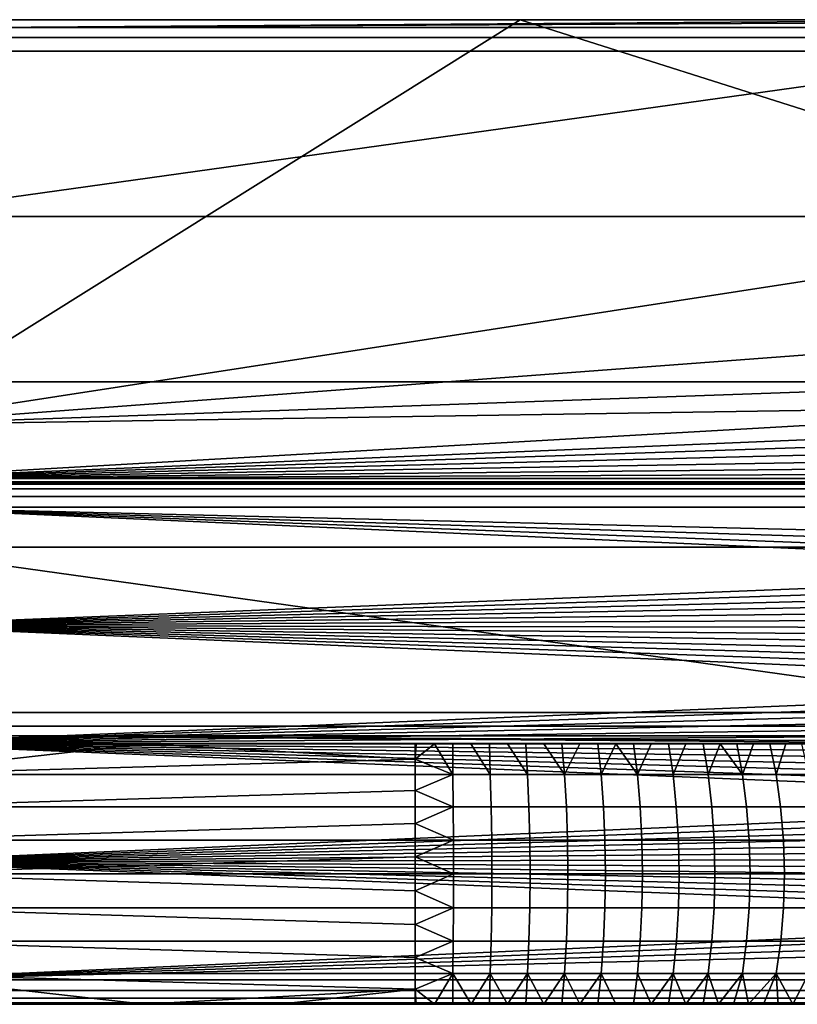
# Model space of a CAD drawing. Header units: millimetres. Extents: x 2387 to 13955, y -4964 to 364.
# Tile 219 of 256: x 12548 to 12682, y -3435 to -3265. Entities that reach past the tile are written whole.
import ezdxf

# ---------------------------------------------------------------- set-up
doc = ezdxf.new("R2010")
doc.units = ezdxf.units.MM
doc.header["$MEASUREMENT"] = 0
doc.layers.add('limbo', color=7, linetype='Continuous', true_color=0x000000)
doc.layers.add('sistema 2', color=7, linetype='Continuous', true_color=0x000000)

msp = doc.modelspace()

# ---------------------------------------------------------------- linework, layer by layer
at = {"layer": 'limbo'}
for points in [[(12522.27, -3265.34, 254.07), (12745.97, -3265.34, 254.07)], [(12745.97, -3345.34, 254.07), (12522.27, -3345.34, 254.07)]]:
    msp.add_polyline3d(points, dxfattribs=at)
at = {"layer": 'sistema 2'}
for points in [[(12634.12, -3265.34, -13.69), (12522.27, -3335.34, -13.69), (12522.27, -3265.34, -13.69)], [(12634.12, -3265.34, -13.69), (12745.97, -3300.84, -13.69), (12522.27, -3335.34, -13.69)], [(12522.27, -3265.34, 106.63), (12522.27, -3265.34, 196.86), (12745.97, -3265.34, 180.79), (12745.97, -3265.34, 83.55)], [(12745.97, -3265.34, 83.55), (12634.12, -3265.34, -13.69), (12522.27, -3265.34, 16.31)], [(12745.97, -3265.34, 83.55), (12522.27, -3265.34, 16.31), (12522.27, -3265.34, 106.63)], [(12522.27, -3265.34, 377.09), (12541.47, -3266.7, 393.55), (12726.83, -3265.34, 377.09)], [(12522.27, -3265.34, 196.86), (12522.27, -3265.34, 287.02), (12745.97, -3265.34, 278.03), (12745.97, -3265.34, 180.79)], [(12634.12, -3265.34, -13.69), (12522.27, -3265.34, -13.69), (12522.27, -3265.34, 16.31)], [(12522.27, -3265.34, 377.09), (12726.83, -3265.34, 377.09), (12522.27, -3265.34, 287.02)], [(12522.27, -3265.34, 287.02), (12726.83, -3265.34, 377.09), (12745.97, -3265.34, 278.03)], [(12726.83, -3265.68, 385.34), (12726.83, -3265.34, 377.09), (12541.47, -3266.7, 393.55)], [(12726.83, -3265.68, 385.34), (12541.47, -3266.7, 393.55), (12726.77, -3266.7, 393.55)], [(12745.97, -3265.34, -13.69), (12745.97, -3300.84, -13.69), (12634.12, -3265.34, -13.69)], [(12745.97, -3265.34, 83.55), (12745.97, -3265.34, -13.69), (12634.12, -3265.34, -13.69)], [(12541.53, -3268.39, 401.64), (12726.72, -3268.39, 401.64), (12726.77, -3266.7, 393.55), (12541.47, -3266.7, 393.55)], [(12522.27, -3270.75, 409.56), (12726.72, -3270.75, 409.56), (12726.72, -3268.39, 401.64), (12541.53, -3268.39, 401.64)], [(12726.72, -3270.75, 409.56), (12522.27, -3270.75, 409.56), (12522.27, -3299.33, 492.81)], [(12522.27, -3299.33, 492.81), (12745.97, -3299.33, 492.81), (12726.72, -3270.75, 409.56)], [(12522.27, -3299.33, 492.81), (12522.27, -3327.9, 576.07), (12745.97, -3327.9, 576.07), (12745.97, -3299.33, 492.81)], [(12745.97, -3318.59, -13.69), (12522.27, -3335.34, -13.69), (12745.97, -3300.84, -13.69)], [(12745.97, -3318.59, -13.69), (12745.97, -3327.46, -13.69), (12522.27, -3335.34, -13.69)], [(12745.97, -3331.9, -13.69), (12522.27, -3335.34, -13.69), (12745.97, -3327.46, -13.69)], [(12522.27, -3327.9, 576.07), (12522.27, -3356.48, 659.33), (12745.97, -3356.48, 659.33), (12745.97, -3327.9, 576.07)], [(12522.27, -3335.34, -13.69), (12745.97, -3331.9, -13.69), (12522.73, -3344.63, -7.37)], [(12745.97, -3331.9, -13.69), (12745.51, -3335.34, -13.69), (12522.73, -3344.63, -7.37)], [(12745.51, -3335.34, -13.69), (12745.51, -3337.16, -13.52), (12522.73, -3344.63, -7.37)], [(12522.73, -3344.63, -7.37), (12745.51, -3337.16, -13.52), (12745.51, -3339.02, -12.99)], [(12522.73, -3344.63, -7.37), (12745.51, -3339.02, -12.99), (12745.51, -3340.81, -12.06)], [(12522.73, -3344.63, -7.37), (12745.51, -3340.81, -12.06), (12745.51, -3342.41, -10.76)], [(12745.51, -3343.71, -9.16), (12522.73, -3344.63, -7.37), (12745.51, -3342.41, -10.76)], [(12745.51, -3344.63, -7.37), (12522.73, -3344.63, -7.37), (12745.51, -3343.71, -9.16)], [(12522.73, -3344.63, -7.37), (12745.51, -3344.63, -7.37), (12745.51, -3345.17, -5.51), (12522.73, -3345.17, -5.51)], [(12522.73, -3345.17, -5.51), (12745.97, -3345.34, 8.18), (12522.27, -3345.34, 16.31)], [(12522.27, -3345.34, 196.38), (12522.27, -3345.34, 106.39), (12745.97, -3345.34, 91.26), (12745.97, -3345.34, 186.22)], [(12522.27, -3345.34, 106.39), (12522.27, -3345.34, 16.31), (12745.97, -3345.34, 43.79), (12745.97, -3345.34, 91.26)], [(12713.77, -3345.34, 376.13), (12522.27, -3345.34, 376.13), (12522.27, -3345.34, 286.3)], [(12713.77, -3345.6, 384.9), (12522.27, -3345.6, 384.9), (12522.27, -3345.34, 376.13), (12713.77, -3345.34, 376.13)], [(12713.77, -3345.34, 376.13), (12522.27, -3345.34, 286.3), (12745.97, -3345.34, 281.17)], [(12522.27, -3345.34, 286.3), (12522.27, -3345.34, 196.38), (12745.97, -3345.34, 186.22), (12745.97, -3345.34, 281.17)], [(12522.27, -3345.34, 16.31), (12745.97, -3345.34, 8.18), (12745.97, -3345.34, 20.05)], [(12522.27, -3345.34, 16.31), (12745.97, -3345.34, 20.05), (12745.97, -3345.34, 43.79)], [(12522.27, -3345.6, 384.9), (12713.77, -3345.6, 384.9), (12713.77, -3346.4, 393.66), (12522.27, -3346.4, 393.66)], [(12522.27, -3347.73, 402.35), (12522.27, -3346.4, 393.66), (12713.77, -3346.4, 393.66), (12713.77, -3347.73, 402.35)], [(12522.73, -3345.17, -5.51), (12745.51, -3345.34, -3.69), (12745.97, -3345.34, -0.72)], [(12745.51, -3345.34, -3.69), (12522.73, -3345.17, -5.51), (12745.51, -3345.17, -5.51)], [(12522.73, -3345.17, -5.51), (12745.97, -3345.34, -0.72), (12745.97, -3345.34, 2.25)], [(12522.73, -3345.17, -5.51), (12745.97, -3345.34, 2.25), (12745.97, -3345.34, 8.18)], [(12713.77, -3349.57, 410.93), (12522.27, -3349.57, 410.93), (12522.27, -3347.73, 402.35), (12713.77, -3347.73, 402.35)], [(12522.27, -3369.99, 493.49), (12522.27, -3349.57, 410.93), (12745.97, -3359.61, 451.54), (12745.97, -3361.15, 457.76)], [(12745.97, -3354.99, 432.85), (12522.27, -3349.57, 410.93), (12713.77, -3349.57, 410.93)], [(12522.27, -3349.57, 410.93), (12745.97, -3354.99, 432.85), (12745.97, -3356.53, 439.08)], [(12522.27, -3349.57, 410.93), (12745.97, -3358.07, 445.31), (12745.97, -3359.61, 451.54)], [(12522.27, -3349.57, 410.93), (12745.97, -3356.53, 439.08), (12745.97, -3358.07, 445.31)], [(12726.72, -3385.05, 742.59), (12522.27, -3356.48, 659.33), (12522.27, -3385.05, 742.59)], [(12726.72, -3385.05, 742.59), (12745.97, -3356.48, 659.33), (12522.27, -3356.48, 659.33)], [(12522.27, -3369.99, 493.49), (12745.97, -3361.15, 457.76), (12745.97, -3362.69, 463.99)], [(12522.27, -3369.99, 493.49), (12745.97, -3362.69, 463.99), (12745.97, -3364.23, 470.22)], [(12522.27, -3369.99, 493.49), (12745.97, -3364.23, 470.22), (12745.97, -3365.77, 476.44)], [(12522.27, -3369.99, 493.49), (12745.97, -3365.77, 476.44), (12745.97, -3367.31, 482.67)], [(12522.27, -3369.99, 493.49), (12745.97, -3367.31, 482.67), (12745.97, -3368.85, 488.9)], [(12522.27, -3369.99, 493.49), (12745.97, -3368.85, 488.9), (12745.97, -3370.39, 495.12)], [(12522.27, -3390.4, 576.08), (12522.27, -3369.99, 493.49), (12745.97, -3379.63, 532.49), (12745.97, -3381.16, 538.71)], [(12522.27, -3369.99, 493.49), (12745.97, -3371.93, 501.35), (12745.97, -3373.47, 507.58)], [(12522.27, -3369.99, 493.49), (12745.97, -3370.39, 495.12), (12745.97, -3371.93, 501.35)], [(12522.27, -3369.99, 493.49), (12745.97, -3375.01, 513.81), (12745.97, -3376.55, 520.03)], [(12522.27, -3369.99, 493.49), (12745.97, -3376.55, 520.03), (12745.97, -3378.09, 526.26)], [(12522.27, -3369.99, 493.49), (12745.97, -3378.09, 526.26), (12745.97, -3379.63, 532.49)], [(12522.27, -3369.99, 493.49), (12745.97, -3373.47, 507.58), (12745.97, -3375.01, 513.81)], [(12522.27, -3390.4, 576.08), (12745.97, -3381.16, 538.71), (12745.97, -3382.7, 544.94)], [(12522.27, -3390.4, 576.08), (12745.97, -3382.7, 544.94), (12745.97, -3384.24, 551.17)], [(12522.27, -3390.4, 576.08), (12745.97, -3384.24, 551.17), (12745.97, -3385.78, 557.39)], [(12726.72, -3385.05, 742.59), (12522.27, -3385.05, 742.59), (12541.53, -3387.41, 750.51), (12726.72, -3387.41, 750.51)], [(12522.27, -3390.4, 576.08), (12745.97, -3385.78, 557.39), (12745.97, -3387.32, 563.62)], [(12522.27, -3390.4, 576.08), (12745.97, -3387.32, 563.62), (12745.97, -3388.86, 569.85)], [(12522.27, -3390.4, 576.08), (12745.97, -3388.86, 569.85), (12745.97, -3390.4, 576.08)], [(12541.47, -3389.1, 758.6), (12726.77, -3389.1, 758.6), (12726.72, -3387.41, 750.51), (12541.53, -3387.41, 750.51)], [(12726.84, -3390.47, 775.05), (12541.47, -3389.1, 758.6), (12522.27, -3390.47, 775.05)], [(12522.27, -3410.82, 658.66), (12522.27, -3390.4, 576.08), (12745.97, -3399.64, 613.44), (12745.97, -3401.18, 619.66)], [(12522.27, -3390.4, 576.08), (12745.97, -3391.94, 582.3), (12745.97, -3393.48, 588.53)], [(12522.27, -3390.4, 576.08), (12745.97, -3390.4, 576.08), (12745.97, -3391.94, 582.3)], [(12522.27, -3390.4, 576.08), (12745.97, -3395.02, 594.76), (12745.97, -3396.56, 600.98)], [(12522.27, -3390.4, 576.08), (12745.97, -3396.56, 600.98), (12745.97, -3398.1, 607.21)], [(12522.27, -3390.4, 576.08), (12745.97, -3398.1, 607.21), (12745.97, -3399.64, 613.44)], [(12522.27, -3390.4, 576.08), (12745.97, -3393.48, 588.53), (12745.97, -3395.02, 594.76)], [(12615.97, -3393.08, 1218.09), (12569.12, -3390.47, 1216.86), (12522.27, -3395.78, 1219.16)], [(12522.27, -3395.78, 1219.16), (12569.12, -3390.47, 1216.86), (12522.27, -3390.47, 1216.86)], [(12569.12, -3390.47, 1216.86), (12522.27, -3390.47, 1196.31), (12522.27, -3390.47, 1216.86)], [(12615.97, -3390.47, 1216.86), (12522.27, -3390.47, 1196.31), (12569.12, -3390.47, 1216.86)], [(12522.27, -3390.47, 1196.31), (12615.97, -3390.47, 1216.86), (12671.55, -3390.47, 1204.38)], [(12522.27, -3390.47, 1196.31), (12671.55, -3390.47, 1204.38), (12674.42, -3390.47, 1202.98)], [(12677.25, -3390.47, 1201.51), (12680.05, -3390.47, 1199.98), (12522.27, -3390.47, 1196.31)], [(12682.8, -3390.47, 1198.37), (12522.27, -3390.47, 1196.31), (12680.05, -3390.47, 1199.98)], [(12682.8, -3390.47, 1198.37), (12685.52, -3390.47, 1196.7), (12522.27, -3390.47, 1196.31)], [(12690.83, -3390.47, 1193.15), (12522.27, -3390.47, 1196.31), (12688.19, -3390.47, 1194.96)], [(12522.27, -3390.47, 1196.31), (12690.83, -3390.47, 1193.15), (12693.41, -3390.47, 1191.28)], [(12685.52, -3390.47, 1196.7), (12688.19, -3390.47, 1194.96), (12522.27, -3390.47, 1196.31)], [(12674.42, -3390.47, 1202.98), (12677.25, -3390.47, 1201.51), (12522.27, -3390.47, 1196.31)], [(12695.95, -3390.47, 1189.35), (12522.27, -3390.47, 1196.31), (12693.41, -3390.47, 1191.28)], [(12522.27, -3390.47, 985.68), (12522.27, -3390.47, 1090.99), (12745.97, -3390.47, 1086.86), (12745.97, -3390.47, 1008.91)], [(12522.27, -3390.47, 880.36), (12522.27, -3390.47, 985.68), (12745.97, -3390.47, 1008.91), (12745.97, -3390.47, 930.96)], [(12522.27, -3390.47, 880.36), (12745.97, -3390.47, 853), (12522.27, -3390.47, 775.05)], [(12522.27, -3390.47, 1196.31), (12700.88, -3390.47, 1185.3), (12703.27, -3390.47, 1183.19)], [(12522.27, -3390.47, 1196.31), (12698.44, -3390.47, 1187.36), (12700.88, -3390.47, 1185.3)], [(12707.89, -3390.47, 1178.79), (12522.27, -3390.47, 1196.31), (12705.61, -3390.47, 1181.02)], [(12722.26, -3390.47, 1161.72), (12522.27, -3390.47, 1090.99), (12522.27, -3390.47, 1196.31)], [(12703.27, -3390.47, 1183.19), (12705.61, -3390.47, 1181.02), (12522.27, -3390.47, 1196.31)], [(12710.12, -3390.47, 1176.5), (12522.27, -3390.47, 1196.31), (12707.89, -3390.47, 1178.79)], [(12698.44, -3390.47, 1187.36), (12522.27, -3390.47, 1196.31), (12695.95, -3390.47, 1189.35)], [(12522.27, -3390.47, 1196.31), (12712.29, -3390.47, 1174.17), (12714.41, -3390.47, 1171.78)], [(12714.41, -3390.47, 1171.78), (12716.46, -3390.47, 1169.34), (12522.27, -3390.47, 1196.31)], [(12522.27, -3390.47, 1196.31), (12716.46, -3390.47, 1169.34), (12718.46, -3390.47, 1166.84)], [(12720.39, -3390.47, 1164.31), (12722.26, -3390.47, 1161.72), (12522.27, -3390.47, 1196.31)], [(12724.06, -3390.47, 1159.09), (12522.27, -3390.47, 1090.99), (12722.26, -3390.47, 1161.72)], [(12522.27, -3390.47, 1196.31), (12718.46, -3390.47, 1166.84), (12720.39, -3390.47, 1164.31)], [(12522.27, -3390.47, 1090.99), (12724.06, -3390.47, 1159.09), (12725.8, -3390.47, 1156.41)], [(12727.48, -3390.47, 1153.7), (12729.08, -3390.47, 1150.94), (12522.27, -3390.47, 1090.99)], [(12730.62, -3390.47, 1148.15), (12522.27, -3390.47, 1090.99), (12729.08, -3390.47, 1150.94)], [(12730.62, -3390.47, 1148.15), (12732.09, -3390.47, 1145.31), (12522.27, -3390.47, 1090.99)], [(12734.82, -3390.47, 1139.55), (12522.27, -3390.47, 1090.99), (12733.49, -3390.47, 1142.45)], [(12522.27, -3390.47, 1090.99), (12734.82, -3390.47, 1139.55), (12736.08, -3390.47, 1136.61)], [(12732.09, -3390.47, 1145.31), (12733.49, -3390.47, 1142.45), (12522.27, -3390.47, 1090.99)], [(12725.8, -3390.47, 1156.41), (12727.48, -3390.47, 1153.7), (12522.27, -3390.47, 1090.99)], [(12522.27, -3390.47, 1090.99), (12736.08, -3390.47, 1136.61), (12737.26, -3390.47, 1133.65)], [(12738.37, -3390.47, 1130.66), (12739.41, -3390.47, 1127.64), (12522.27, -3390.47, 1090.99)], [(12740.37, -3390.47, 1124.6), (12522.27, -3390.47, 1090.99), (12739.41, -3390.47, 1127.64)], [(12740.37, -3390.47, 1124.6), (12741.26, -3390.47, 1121.54), (12522.27, -3390.47, 1090.99)], [(12742.81, -3390.47, 1115.35), (12522.27, -3390.47, 1090.99), (12742.07, -3390.47, 1118.45)], [(12522.27, -3390.47, 1090.99), (12742.81, -3390.47, 1115.35), (12743.47, -3390.47, 1112.23)], [(12741.26, -3390.47, 1121.54), (12742.07, -3390.47, 1118.45), (12522.27, -3390.47, 1090.99)], [(12743.47, -3390.47, 1112.23), (12744.06, -3390.47, 1109.09), (12522.27, -3390.47, 1090.99)], [(12744.99, -3390.47, 1102.79), (12522.27, -3390.47, 1090.99), (12744.56, -3390.47, 1105.95)], [(12522.27, -3390.47, 1090.99), (12744.99, -3390.47, 1102.79), (12745.34, -3390.47, 1099.62)], [(12745.62, -3390.47, 1096.45), (12522.27, -3390.47, 1090.99), (12745.34, -3390.47, 1099.62)], [(12522.27, -3390.47, 1090.99), (12745.81, -3390.47, 1093.27), (12745.93, -3390.47, 1090.08)], [(12745.93, -3390.47, 1090.08), (12745.97, -3390.47, 1086.89), (12522.27, -3390.47, 1090.99)], [(12745.81, -3390.47, 1093.27), (12522.27, -3390.47, 1090.99), (12745.62, -3390.47, 1096.45)], [(12744.56, -3390.47, 1105.95), (12522.27, -3390.47, 1090.99), (12744.06, -3390.47, 1109.09)], [(12522.27, -3390.47, 1090.99), (12737.26, -3390.47, 1133.65), (12738.37, -3390.47, 1130.66)], [(12522.27, -3390.47, 1090.99), (12745.97, -3390.47, 1086.89), (12745.97, -3390.47, 1086.86)], [(12745.97, -3390.47, 930.96), (12745.97, -3390.47, 853), (12522.27, -3390.47, 880.36)], [(12522.27, -3390.47, 775.05), (12745.97, -3390.47, 853), (12726.84, -3390.47, 775.05)], [(12522.27, -3390.47, 1196.31), (12710.12, -3390.47, 1176.5), (12712.29, -3390.47, 1174.17)], [(12541.47, -3389.1, 758.6), (12726.84, -3390.13, 766.81), (12726.77, -3389.1, 758.6)], [(12541.47, -3389.1, 758.6), (12726.84, -3390.47, 775.05), (12726.84, -3390.13, 766.81)], [(12569.12, -3390.47, 1216.86), (12615.97, -3393.08, 1218.09), (12615.97, -3390.47, 1216.86)], [(12615.97, -3390.47, 1216.86), (12615.97, -3393.08, 1218.09), (12616.12, -3390.47, 1216.86)], [(12619.29, -3390.47, 1216.82), (12616.12, -3390.47, 1216.86), (12615.97, -3393.08, 1218.09)], [(12622.46, -3395.78, 1219), (12619.29, -3390.47, 1216.82), (12615.97, -3393.08, 1218.09)], [(12615.97, -3390.47, 1216.86), (12619.29, -3390.47, 1216.82), (12622.46, -3390.47, 1216.7)], [(12622.46, -3390.47, 1216.7), (12625.62, -3390.47, 1216.51), (12615.97, -3390.47, 1216.86)], [(12619.29, -3390.47, 1216.82), (12615.97, -3390.47, 1216.86), (12616.12, -3390.47, 1216.86)], [(12615.97, -3390.47, 1216.86), (12625.62, -3390.47, 1216.51), (12628.79, -3390.47, 1216.23)], [(12615.97, -3390.47, 1216.86), (12631.94, -3390.47, 1215.88), (12635.08, -3390.47, 1215.45)], [(12638.21, -3390.47, 1214.95), (12615.97, -3390.47, 1216.86), (12635.08, -3390.47, 1215.45)], [(12615.97, -3390.47, 1216.86), (12628.79, -3390.47, 1216.23), (12631.94, -3390.47, 1215.88)], [(12641.33, -3390.47, 1214.37), (12644.45, -3390.47, 1213.71), (12615.97, -3390.47, 1216.86)], [(12647.56, -3390.47, 1212.97), (12615.97, -3390.47, 1216.86), (12644.45, -3390.47, 1213.71)], [(12615.97, -3390.47, 1216.86), (12638.21, -3390.47, 1214.95), (12641.33, -3390.47, 1214.37)], [(12647.56, -3390.47, 1212.97), (12650.64, -3390.47, 1212.16), (12615.97, -3390.47, 1216.86)], [(12615.97, -3390.47, 1216.86), (12653.71, -3390.47, 1211.27), (12656.75, -3390.47, 1210.3)], [(12656.75, -3390.47, 1210.3), (12659.77, -3390.47, 1209.27), (12615.97, -3390.47, 1216.86)], [(12615.97, -3390.47, 1216.86), (12659.77, -3390.47, 1209.27), (12662.76, -3390.47, 1208.15)], [(12665.72, -3390.47, 1206.97), (12668.65, -3390.47, 1205.71), (12615.97, -3390.47, 1216.86)], [(12671.55, -3390.47, 1204.38), (12615.97, -3390.47, 1216.86), (12668.65, -3390.47, 1205.71)], [(12615.97, -3390.47, 1216.86), (12662.76, -3390.47, 1208.15), (12665.72, -3390.47, 1206.97)], [(12653.71, -3390.47, 1211.27), (12615.97, -3390.47, 1216.86), (12650.64, -3390.47, 1212.16)], [(12619.29, -3390.47, 1216.82), (12622.46, -3395.78, 1219), (12622.46, -3390.47, 1216.7)], [(12622.46, -3395.78, 1219), (12628.94, -3395.78, 1218.52), (12625.62, -3390.47, 1216.51), (12622.46, -3390.47, 1216.7)], [(12628.94, -3395.78, 1218.52), (12628.79, -3390.47, 1216.23), (12625.62, -3390.47, 1216.51)], [(12628.94, -3395.78, 1218.52), (12635.38, -3395.78, 1217.73), (12631.94, -3390.47, 1215.88), (12628.79, -3390.47, 1216.23)], [(12631.94, -3390.47, 1215.88), (12635.38, -3395.78, 1217.73), (12635.08, -3390.47, 1215.45)], [(12635.38, -3395.78, 1217.73), (12641.78, -3395.78, 1216.62), (12638.21, -3390.47, 1214.95), (12635.08, -3390.47, 1215.45)], [(12638.21, -3390.47, 1214.95), (12641.78, -3395.78, 1216.62), (12641.33, -3390.47, 1214.37)], [(12644.45, -3390.47, 1213.71), (12641.33, -3390.47, 1214.37), (12641.78, -3395.78, 1216.62)], [(12641.78, -3395.78, 1216.62), (12648.12, -3395.78, 1215.2), (12647.56, -3390.47, 1212.97), (12644.45, -3390.47, 1213.71)], [(12650.64, -3390.47, 1212.16), (12647.56, -3390.47, 1212.97), (12648.12, -3395.78, 1215.2)], [(12654.37, -3395.78, 1213.46), (12650.64, -3390.47, 1212.16), (12648.12, -3395.78, 1215.2)], [(12653.71, -3390.47, 1211.27), (12650.64, -3390.47, 1212.16), (12654.37, -3395.78, 1213.46)], [(12653.71, -3390.47, 1211.27), (12654.37, -3395.78, 1213.46), (12656.75, -3390.47, 1210.3)], [(12654.37, -3395.78, 1213.46), (12660.54, -3395.78, 1211.43), (12659.77, -3390.47, 1209.27), (12656.75, -3390.47, 1210.3)], [(12662.76, -3390.47, 1208.15), (12659.77, -3390.47, 1209.27), (12660.54, -3395.78, 1211.43)], [(12660.54, -3395.78, 1211.43), (12666.6, -3395.78, 1209.09), (12665.72, -3390.47, 1206.97), (12662.76, -3390.47, 1208.15)], [(12665.72, -3390.47, 1206.97), (12666.6, -3395.78, 1209.09), (12668.65, -3390.47, 1205.71)], [(12666.6, -3395.78, 1209.09), (12672.53, -3395.78, 1206.46), (12668.65, -3390.47, 1205.71)], [(12671.55, -3390.47, 1204.38), (12668.65, -3390.47, 1205.71), (12672.53, -3395.78, 1206.46)], [(12672.53, -3395.78, 1206.46), (12674.42, -3390.47, 1202.98), (12671.55, -3390.47, 1204.38)], [(12672.53, -3395.78, 1206.46), (12678.33, -3395.78, 1203.54), (12677.25, -3390.47, 1201.51), (12674.42, -3390.47, 1202.98)], [(12680.05, -3390.47, 1199.98), (12677.25, -3390.47, 1201.51), (12678.33, -3395.78, 1203.54)], [(12678.33, -3395.78, 1203.54), (12683.98, -3395.78, 1200.34), (12682.8, -3390.47, 1198.37), (12680.05, -3390.47, 1199.98)], [(12522.27, -3395.78, 1219.16), (12615.97, -3395.78, 1219.16), (12615.97, -3393.08, 1218.09)], [(12615.97, -3393.08, 1218.09), (12615.97, -3395.78, 1219.16), (12622.46, -3395.78, 1219)], [(12522.27, -3395.78, 1219.16), (12522.27, -3401.35, 1220.84), (12615.97, -3398.54, 1220.08), (12615.97, -3395.78, 1219.16)], [(12615.97, -3398.54, 1220.08), (12622.46, -3395.78, 1219), (12615.97, -3395.78, 1219.16)], [(12615.97, -3398.54, 1220.08), (12622.54, -3401.35, 1220.68), (12622.46, -3395.78, 1219)], [(12628.94, -3395.78, 1218.52), (12622.46, -3395.78, 1219), (12622.54, -3401.35, 1220.68), (12629.1, -3401.35, 1220.19)], [(12635.38, -3395.78, 1217.73), (12628.94, -3395.78, 1218.52), (12629.1, -3401.35, 1220.19), (12635.63, -3401.35, 1219.39)], [(12641.78, -3395.78, 1216.62), (12635.38, -3395.78, 1217.73), (12635.63, -3401.35, 1219.39), (12642.11, -3401.35, 1218.26)], [(12648.12, -3395.78, 1215.2), (12641.78, -3395.78, 1216.62), (12642.11, -3401.35, 1218.26), (12648.52, -3401.35, 1216.82)], [(12654.37, -3395.78, 1213.46), (12648.12, -3395.78, 1215.2), (12648.52, -3401.35, 1216.82), (12654.86, -3401.35, 1215.07)], [(12660.54, -3395.78, 1211.43), (12654.37, -3395.78, 1213.46), (12654.86, -3401.35, 1215.07), (12661.1, -3401.35, 1213.01)], [(12666.6, -3395.78, 1209.09), (12660.54, -3395.78, 1211.43), (12661.1, -3401.35, 1213.01), (12667.24, -3401.35, 1210.64)], [(12672.53, -3395.78, 1206.46), (12666.6, -3395.78, 1209.09), (12667.24, -3401.35, 1210.64), (12673.25, -3401.35, 1207.97)], [(12678.33, -3395.78, 1203.54), (12672.53, -3395.78, 1206.46), (12673.25, -3401.35, 1207.97), (12679.12, -3401.35, 1205.02)], [(12683.98, -3395.78, 1200.34), (12678.33, -3395.78, 1203.54), (12679.12, -3401.35, 1205.02), (12684.85, -3401.35, 1201.78)], [(12522.27, -3401.35, 1220.84), (12615.97, -3401.35, 1220.84), (12615.97, -3398.54, 1220.08)], [(12622.54, -3401.35, 1220.68), (12615.97, -3398.54, 1220.08), (12615.97, -3401.35, 1220.84)], [(12522.27, -3410.82, 658.66), (12745.97, -3401.18, 619.66), (12745.97, -3402.72, 625.89)], [(12522.27, -3401.35, 1220.84), (12522.27, -3407.1, 1221.86), (12615.97, -3404.21, 1221.43), (12615.97, -3401.35, 1220.84)], [(12615.97, -3404.21, 1221.43), (12622.54, -3401.35, 1220.68), (12615.97, -3401.35, 1220.84)], [(12615.97, -3404.21, 1221.43), (12622.59, -3407.1, 1221.7), (12622.54, -3401.35, 1220.68)], [(12629.1, -3401.35, 1220.19), (12622.54, -3401.35, 1220.68), (12622.59, -3407.1, 1221.7), (12629.2, -3407.1, 1221.21)], [(12635.63, -3401.35, 1219.39), (12629.1, -3401.35, 1220.19), (12629.2, -3407.1, 1221.21), (12635.78, -3407.1, 1220.4)], [(12642.11, -3401.35, 1218.26), (12635.63, -3401.35, 1219.39), (12635.78, -3407.1, 1220.4), (12642.31, -3407.1, 1219.27)], [(12648.52, -3401.35, 1216.82), (12642.11, -3401.35, 1218.26), (12642.31, -3407.1, 1219.27), (12648.77, -3407.1, 1217.82)], [(12654.86, -3401.35, 1215.07), (12648.52, -3401.35, 1216.82), (12648.77, -3407.1, 1217.82), (12655.16, -3407.1, 1216.05)], [(12661.1, -3401.35, 1213.01), (12654.86, -3401.35, 1215.07), (12655.16, -3407.1, 1216.05), (12661.45, -3407.1, 1213.97)], [(12667.24, -3401.35, 1210.64), (12661.1, -3401.35, 1213.01), (12661.45, -3407.1, 1213.97), (12667.63, -3407.1, 1211.59)], [(12673.25, -3401.35, 1207.97), (12667.24, -3401.35, 1210.64), (12667.63, -3407.1, 1211.59), (12673.69, -3407.1, 1208.9)], [(12679.12, -3401.35, 1205.02), (12673.25, -3401.35, 1207.97), (12673.69, -3407.1, 1208.9), (12679.61, -3407.1, 1205.92)], [(12684.85, -3401.35, 1201.78), (12679.12, -3401.35, 1205.02), (12679.61, -3407.1, 1205.92), (12685.37, -3407.1, 1202.66)], [(12522.27, -3410.82, 658.66), (12745.97, -3402.72, 625.89), (12745.97, -3404.26, 632.12)], [(12522.27, -3407.1, 1221.86), (12615.97, -3407.1, 1221.86), (12615.97, -3404.21, 1221.43)], [(12522.27, -3410.82, 658.66), (12745.97, -3404.26, 632.12), (12745.97, -3405.79, 638.35)], [(12622.59, -3407.1, 1221.7), (12615.97, -3404.21, 1221.43), (12615.97, -3407.1, 1221.86)], [(12522.27, -3410.82, 658.66), (12745.97, -3405.79, 638.35), (12745.97, -3407.33, 644.57)], [(12522.27, -3407.1, 1221.86), (12522.27, -3412.94, 1222.21), (12615.97, -3410.01, 1222.12), (12615.97, -3407.1, 1221.86)], [(12522.27, -3410.82, 658.66), (12745.97, -3407.33, 644.57), (12745.97, -3408.87, 650.8)], [(12622.59, -3407.1, 1221.7), (12615.97, -3407.1, 1221.86), (12615.97, -3410.01, 1222.12)], [(12622.61, -3412.94, 1222.05), (12622.59, -3407.1, 1221.7), (12615.97, -3410.01, 1222.12)], [(12629.2, -3407.1, 1221.21), (12622.59, -3407.1, 1221.7), (12622.61, -3412.94, 1222.05), (12629.24, -3412.94, 1221.56)], [(12635.78, -3407.1, 1220.4), (12629.2, -3407.1, 1221.21), (12629.24, -3412.94, 1221.56), (12635.83, -3412.94, 1220.75)], [(12642.31, -3407.1, 1219.27), (12635.78, -3407.1, 1220.4), (12635.83, -3412.94, 1220.75), (12642.38, -3412.94, 1219.61)], [(12648.77, -3407.1, 1217.82), (12642.31, -3407.1, 1219.27), (12642.38, -3412.94, 1219.61), (12648.86, -3412.94, 1218.16)], [(12655.16, -3407.1, 1216.05), (12648.77, -3407.1, 1217.82), (12648.86, -3412.94, 1218.16), (12655.26, -3412.94, 1216.38)], [(12661.45, -3407.1, 1213.97), (12655.16, -3407.1, 1216.05), (12655.26, -3412.94, 1216.38), (12661.57, -3412.94, 1214.3)], [(12667.63, -3407.1, 1211.59), (12661.45, -3407.1, 1213.97), (12661.57, -3412.94, 1214.3), (12667.77, -3412.94, 1211.91)], [(12673.69, -3407.1, 1208.9), (12667.63, -3407.1, 1211.59), (12667.77, -3412.94, 1211.91), (12673.84, -3412.94, 1209.22)], [(12679.61, -3407.1, 1205.92), (12673.69, -3407.1, 1208.9), (12673.84, -3412.94, 1209.22), (12679.77, -3412.94, 1206.23)], [(12685.37, -3407.1, 1202.66), (12679.61, -3407.1, 1205.92), (12679.77, -3412.94, 1206.23), (12685.55, -3412.94, 1202.96)], [(12522.27, -3410.82, 658.66), (12745.97, -3408.87, 650.8), (12745.97, -3410.41, 657.03)], [(12522.27, -3412.94, 1222.21), (12615.97, -3412.94, 1222.21), (12615.97, -3410.01, 1222.12)], [(12522.27, -3410.82, 658.66), (12745.97, -3410.41, 657.03), (12745.97, -3411.95, 663.25)], [(12522.27, -3431.23, 741.22), (12522.27, -3410.82, 658.66), (12745.97, -3419.65, 694.39), (12745.97, -3421.19, 700.61)], [(12522.27, -3410.82, 658.66), (12745.97, -3411.95, 663.25), (12745.97, -3413.49, 669.48)], [(12522.27, -3410.82, 658.66), (12745.97, -3415.03, 675.71), (12745.97, -3416.57, 681.93)], [(12522.27, -3410.82, 658.66), (12745.97, -3416.57, 681.93), (12745.97, -3418.11, 688.16)], [(12522.27, -3410.82, 658.66), (12745.97, -3418.11, 688.16), (12745.97, -3419.65, 694.39)], [(12522.27, -3410.82, 658.66), (12745.97, -3413.49, 669.48), (12745.97, -3415.03, 675.71)], [(12615.97, -3412.94, 1222.21), (12622.61, -3412.94, 1222.05), (12615.97, -3410.01, 1222.12)], [(12522.27, -3412.94, 1222.21), (12522.27, -3418.78, 1221.87), (12615.97, -3418.78, 1221.87), (12615.97, -3415.86, 1222.13)], [(12522.27, -3412.94, 1222.21), (12615.97, -3415.86, 1222.13), (12615.97, -3412.94, 1222.21)], [(12622.61, -3412.94, 1222.05), (12615.97, -3412.94, 1222.21), (12615.97, -3415.86, 1222.13)], [(12615.97, -3415.86, 1222.13), (12622.59, -3418.78, 1221.7), (12622.61, -3412.94, 1222.05)], [(12629.24, -3412.94, 1221.56), (12622.61, -3412.94, 1222.05), (12622.59, -3418.78, 1221.7), (12629.2, -3418.78, 1221.22)], [(12635.83, -3412.94, 1220.75), (12629.24, -3412.94, 1221.56), (12629.2, -3418.78, 1221.22), (12635.78, -3418.78, 1220.41)], [(12642.38, -3412.94, 1219.61), (12635.83, -3412.94, 1220.75), (12635.78, -3418.78, 1220.41), (12642.31, -3418.78, 1219.27)], [(12648.86, -3412.94, 1218.16), (12642.38, -3412.94, 1219.61), (12642.31, -3418.78, 1219.27), (12648.77, -3418.78, 1217.82)], [(12655.26, -3412.94, 1216.38), (12648.86, -3412.94, 1218.16), (12648.77, -3418.78, 1217.82), (12655.16, -3418.78, 1216.05)], [(12661.57, -3412.94, 1214.3), (12655.26, -3412.94, 1216.38), (12655.16, -3418.78, 1216.05), (12661.45, -3418.78, 1213.97)], [(12667.77, -3412.94, 1211.91), (12661.57, -3412.94, 1214.3), (12661.45, -3418.78, 1213.97), (12667.63, -3418.78, 1211.59)], [(12673.84, -3412.94, 1209.22), (12667.77, -3412.94, 1211.91), (12667.63, -3418.78, 1211.59), (12673.69, -3418.78, 1208.9)], [(12679.77, -3412.94, 1206.23), (12673.84, -3412.94, 1209.22), (12673.69, -3418.78, 1208.9), (12679.61, -3418.78, 1205.93)], [(12685.55, -3412.94, 1202.96), (12679.77, -3412.94, 1206.23), (12679.61, -3418.78, 1205.93), (12685.38, -3418.78, 1202.66)], [(12622.59, -3418.78, 1221.7), (12615.97, -3415.86, 1222.13), (12615.97, -3418.78, 1221.87)], [(12522.27, -3418.78, 1221.87), (12522.27, -3424.54, 1220.84), (12615.97, -3424.54, 1220.84), (12615.97, -3421.68, 1221.44)], [(12522.27, -3418.78, 1221.87), (12615.97, -3421.68, 1221.44), (12615.97, -3418.78, 1221.87)], [(12615.97, -3418.78, 1221.87), (12615.97, -3421.68, 1221.44), (12622.59, -3418.78, 1221.7)], [(12622.59, -3418.78, 1221.7), (12615.97, -3421.68, 1221.44), (12622.54, -3424.54, 1220.68)], [(12629.2, -3418.78, 1221.22), (12622.59, -3418.78, 1221.7), (12622.54, -3424.54, 1220.68), (12629.1, -3424.54, 1220.2)], [(12635.78, -3418.78, 1220.41), (12629.2, -3418.78, 1221.22), (12629.1, -3424.54, 1220.2), (12635.63, -3424.54, 1219.39)], [(12642.31, -3418.78, 1219.27), (12635.78, -3418.78, 1220.41), (12635.63, -3424.54, 1219.39), (12642.11, -3424.54, 1218.27)], [(12648.77, -3418.78, 1217.82), (12642.31, -3418.78, 1219.27), (12642.11, -3424.54, 1218.27), (12648.52, -3424.54, 1216.83)], [(12655.16, -3418.78, 1216.05), (12648.77, -3418.78, 1217.82), (12648.52, -3424.54, 1216.83), (12654.86, -3424.54, 1215.07)], [(12661.45, -3418.78, 1213.97), (12655.16, -3418.78, 1216.05), (12654.86, -3424.54, 1215.07), (12661.11, -3424.54, 1213.01)], [(12667.63, -3418.78, 1211.59), (12661.45, -3418.78, 1213.97), (12661.11, -3424.54, 1213.01), (12667.24, -3424.54, 1210.64)], [(12673.69, -3418.78, 1208.9), (12667.63, -3418.78, 1211.59), (12667.24, -3424.54, 1210.64), (12673.25, -3424.54, 1207.98)], [(12679.61, -3418.78, 1205.93), (12673.69, -3418.78, 1208.9), (12673.25, -3424.54, 1207.98), (12679.13, -3424.54, 1205.02)], [(12685.38, -3418.78, 1202.66), (12679.61, -3418.78, 1205.93), (12679.13, -3424.54, 1205.02), (12684.85, -3424.54, 1201.78)], [(12522.27, -3431.23, 741.22), (12745.97, -3421.19, 700.61), (12745.97, -3422.73, 706.84)], [(12522.27, -3431.23, 741.22), (12745.97, -3422.73, 706.84), (12745.97, -3424.27, 713.07)], [(12622.54, -3424.54, 1220.68), (12615.97, -3421.68, 1221.44), (12615.97, -3424.54, 1220.84)], [(12522.27, -3431.23, 741.22), (12745.97, -3424.27, 713.07), (12745.97, -3425.81, 719.3)], [(12522.27, -3424.54, 1220.84), (12522.27, -3430.14, 1219.17), (12615.97, -3430.14, 1219.17), (12615.97, -3427.37, 1220.08)], [(12522.27, -3424.54, 1220.84), (12615.97, -3427.37, 1220.08), (12615.97, -3424.54, 1220.84)], [(12615.97, -3424.54, 1220.84), (12615.97, -3427.37, 1220.08), (12622.54, -3424.54, 1220.68)], [(12622.46, -3430.14, 1219.01), (12622.54, -3424.54, 1220.68), (12615.97, -3427.37, 1220.08)], [(12629.1, -3424.54, 1220.2), (12622.54, -3424.54, 1220.68), (12622.46, -3430.14, 1219.01), (12628.94, -3430.14, 1218.53)], [(12635.63, -3424.54, 1219.39), (12629.1, -3424.54, 1220.2), (12628.94, -3430.14, 1218.53), (12635.38, -3430.14, 1217.73)], [(12642.11, -3424.54, 1218.27), (12635.63, -3424.54, 1219.39), (12635.38, -3430.14, 1217.73), (12641.78, -3430.14, 1216.62)], [(12648.52, -3424.54, 1216.83), (12642.11, -3424.54, 1218.27), (12641.78, -3430.14, 1216.62), (12648.12, -3430.14, 1215.2)], [(12654.86, -3424.54, 1215.07), (12648.52, -3424.54, 1216.83), (12648.12, -3430.14, 1215.2), (12654.38, -3430.14, 1213.47)], [(12661.11, -3424.54, 1213.01), (12654.86, -3424.54, 1215.07), (12654.38, -3430.14, 1213.47), (12660.54, -3430.14, 1211.43)], [(12667.24, -3424.54, 1210.64), (12661.11, -3424.54, 1213.01), (12660.54, -3430.14, 1211.43), (12666.6, -3430.14, 1209.1)], [(12673.25, -3424.54, 1207.98), (12667.24, -3424.54, 1210.64), (12666.6, -3430.14, 1209.1), (12672.54, -3430.14, 1206.46)], [(12679.13, -3424.54, 1205.02), (12673.25, -3424.54, 1207.98), (12672.54, -3430.14, 1206.46), (12678.34, -3430.14, 1203.54)], [(12684.85, -3424.54, 1201.78), (12679.13, -3424.54, 1205.02), (12678.34, -3430.14, 1203.54), (12683.99, -3430.14, 1200.34)], [(12713.78, -3431.23, 741.22), (12522.27, -3431.23, 741.22), (12745.97, -3425.81, 719.3)], [(12622.46, -3430.14, 1219.01), (12615.97, -3427.37, 1220.08), (12615.97, -3430.14, 1219.17)], [(12569.12, -3435.47, 1216.86), (12522.27, -3430.14, 1219.17), (12545.7, -3435.47, 1216.86)], [(12522.27, -3430.14, 1219.17), (12569.12, -3435.47, 1216.86), (12615.97, -3432.84, 1218.09)], [(12615.97, -3432.84, 1218.09), (12615.97, -3430.14, 1219.17), (12522.27, -3430.14, 1219.17)], [(12522.27, -3431.23, 741.22), (12713.78, -3431.23, 741.22), (12713.78, -3433.08, 749.81), (12522.27, -3433.08, 749.81)], [(12622.46, -3430.14, 1219.01), (12615.97, -3430.14, 1219.17), (12615.97, -3432.84, 1218.09)], [(12619.29, -3435.47, 1216.82), (12622.46, -3430.14, 1219.01), (12615.97, -3432.84, 1218.09)], [(12622.46, -3430.14, 1219.01), (12619.29, -3435.47, 1216.82), (12622.46, -3435.47, 1216.7)], [(12622.46, -3430.14, 1219.01), (12622.46, -3435.47, 1216.7), (12625.63, -3435.47, 1216.5)], [(12622.46, -3430.14, 1219.01), (12625.63, -3435.47, 1216.5), (12628.94, -3430.14, 1218.53)], [(12628.94, -3430.14, 1218.53), (12625.63, -3435.47, 1216.5), (12628.79, -3435.47, 1216.23)], [(12628.94, -3430.14, 1218.53), (12628.79, -3435.47, 1216.23), (12631.94, -3435.47, 1215.88)], [(12635.38, -3430.14, 1217.73), (12628.94, -3430.14, 1218.53), (12631.94, -3435.47, 1215.88)], [(12635.38, -3430.14, 1217.73), (12631.94, -3435.47, 1215.88), (12635.08, -3435.47, 1215.45)], [(12635.38, -3430.14, 1217.73), (12635.08, -3435.47, 1215.45), (12638.21, -3435.47, 1214.95)], [(12635.38, -3430.14, 1217.73), (12638.21, -3435.47, 1214.95), (12641.78, -3430.14, 1216.62)], [(12641.78, -3430.14, 1216.62), (12638.21, -3435.47, 1214.95), (12641.33, -3435.47, 1214.37)], [(12641.78, -3430.14, 1216.62), (12641.33, -3435.47, 1214.37), (12644.45, -3435.47, 1213.71)], [(12641.78, -3430.14, 1216.62), (12644.45, -3435.47, 1213.71), (12648.12, -3430.14, 1215.2)], [(12648.12, -3430.14, 1215.2), (12644.45, -3435.47, 1213.71), (12647.56, -3435.47, 1212.97)], [(12648.12, -3430.14, 1215.2), (12647.56, -3435.47, 1212.97), (12650.64, -3435.47, 1212.15)], [(12654.38, -3430.14, 1213.47), (12648.12, -3430.14, 1215.2), (12650.64, -3435.47, 1212.15), (12653.71, -3435.47, 1211.27)], [(12653.71, -3435.47, 1211.27), (12656.75, -3435.47, 1210.3), (12654.38, -3430.14, 1213.47)], [(12660.54, -3430.14, 1211.43), (12654.38, -3430.14, 1213.47), (12656.75, -3435.47, 1210.3)], [(12660.54, -3430.14, 1211.43), (12656.75, -3435.47, 1210.3), (12659.77, -3435.47, 1209.27)], [(12660.54, -3430.14, 1211.43), (12659.77, -3435.47, 1209.27), (12662.76, -3435.47, 1208.15)], [(12666.6, -3430.14, 1209.1), (12660.54, -3430.14, 1211.43), (12662.76, -3435.47, 1208.15)], [(12666.6, -3430.14, 1209.1), (12662.76, -3435.47, 1208.15), (12665.72, -3435.47, 1206.97)], [(12666.6, -3430.14, 1209.1), (12665.72, -3435.47, 1206.97), (12668.37, -3435.47, 1205.84)], [(12666.6, -3430.14, 1209.1), (12668.37, -3435.47, 1205.84), (12672.54, -3430.14, 1206.46)], [(12672.54, -3430.14, 1206.46), (12668.37, -3435.47, 1205.84), (12670.99, -3435.47, 1204.65)], [(12672.54, -3430.14, 1206.46), (12670.99, -3435.47, 1204.65), (12673.59, -3435.47, 1203.4)], [(12678.34, -3430.14, 1203.54), (12672.54, -3430.14, 1206.46), (12673.59, -3435.47, 1203.4)], [(12678.34, -3430.14, 1203.54), (12673.59, -3435.47, 1203.4), (12676.16, -3435.47, 1202.09)], [(12678.34, -3430.14, 1203.54), (12676.16, -3435.47, 1202.09), (12678.7, -3435.47, 1200.73)], [(12678.34, -3430.14, 1203.54), (12678.7, -3435.47, 1200.73), (12681.21, -3435.47, 1199.31)], [(12678.34, -3430.14, 1203.54), (12681.21, -3435.47, 1199.31), (12683.99, -3430.14, 1200.34)], [(12683.99, -3430.14, 1200.34), (12681.21, -3435.47, 1199.31), (12683.68, -3435.47, 1197.84)], [(12522.27, -3433.08, 749.81), (12713.78, -3433.08, 749.81), (12713.78, -3434.4, 758.49), (12522.27, -3434.4, 758.49)], [(12615.97, -3432.84, 1218.09), (12569.12, -3435.47, 1216.86), (12592.54, -3435.47, 1216.86)], [(12592.54, -3435.47, 1216.86), (12615.97, -3435.47, 1216.86), (12615.97, -3432.84, 1218.09)], [(12615.97, -3432.84, 1218.09), (12615.97, -3435.47, 1216.86), (12616.12, -3435.47, 1216.86)], [(12615.97, -3432.84, 1218.09), (12616.12, -3435.47, 1216.86), (12619.29, -3435.47, 1216.82)], [(12713.77, -3435.2, 767.24), (12522.27, -3435.2, 767.24), (12522.27, -3434.4, 758.49), (12713.78, -3434.4, 758.49)], [(12713.77, -3435.47, 776.02), (12522.27, -3435.47, 776.02), (12522.27, -3435.2, 767.24), (12713.77, -3435.2, 767.24)], [(12522.27, -3435.47, 1091.24), (12522.27, -3435.47, 986.17), (12745.97, -3435.47, 1009.15), (12745.97, -3435.47, 1086.86)], [(12549.58, -3435.47, 1196.31), (12522.27, -3435.47, 1091.24), (12729.08, -3435.47, 1150.94)], [(12522.27, -3435.47, 776.02), (12745.97, -3435.47, 853.73), (12522.27, -3435.47, 881.09)], [(12522.27, -3435.47, 986.17), (12522.27, -3435.47, 881.09), (12745.97, -3435.47, 931.44), (12745.97, -3435.47, 1009.15)], [(12745.93, -3435.47, 1090.08), (12522.27, -3435.47, 1091.24), (12745.97, -3435.47, 1086.9)], [(12745.97, -3435.47, 853.73), (12522.27, -3435.47, 776.02), (12713.77, -3435.47, 776.02)], [(12549.58, -3435.47, 1196.31), (12522.27, -3435.47, 1196.31), (12522.27, -3435.47, 1091.24)], [(12742.81, -3435.47, 1115.35), (12742.07, -3435.47, 1118.45), (12522.27, -3435.47, 1091.24)], [(12741.26, -3435.47, 1121.54), (12522.27, -3435.47, 1091.24), (12742.07, -3435.47, 1118.45)], [(12739.41, -3435.47, 1127.64), (12522.27, -3435.47, 1091.24), (12740.37, -3435.47, 1124.6)], [(12741.26, -3435.47, 1121.54), (12740.37, -3435.47, 1124.6), (12522.27, -3435.47, 1091.24)], [(12743.47, -3435.47, 1112.23), (12742.81, -3435.47, 1115.35), (12522.27, -3435.47, 1091.24)], [(12745.34, -3435.47, 1099.62), (12522.27, -3435.47, 1091.24), (12745.62, -3435.47, 1096.45)], [(12522.27, -3435.47, 1091.24), (12745.34, -3435.47, 1099.62), (12744.99, -3435.47, 1102.79)], [(12744.06, -3435.47, 1109.09), (12743.47, -3435.47, 1112.23), (12522.27, -3435.47, 1091.24)], [(12744.56, -3435.47, 1105.95), (12744.06, -3435.47, 1109.09), (12522.27, -3435.47, 1091.24)], [(12522.27, -3435.47, 1091.24), (12744.99, -3435.47, 1102.79), (12744.56, -3435.47, 1105.95)], [(12745.81, -3435.47, 1093.27), (12745.62, -3435.47, 1096.45), (12522.27, -3435.47, 1091.24)], [(12522.27, -3435.47, 1091.24), (12739.41, -3435.47, 1127.64), (12738.37, -3435.47, 1130.66)], [(12522.27, -3435.47, 1091.24), (12736.08, -3435.47, 1136.61), (12734.82, -3435.47, 1139.55)], [(12734.82, -3435.47, 1139.55), (12733.49, -3435.47, 1142.45), (12522.27, -3435.47, 1091.24)], [(12729.08, -3435.47, 1150.94), (12522.27, -3435.47, 1091.24), (12730.62, -3435.47, 1148.15)], [(12730.62, -3435.47, 1148.15), (12522.27, -3435.47, 1091.24), (12732.09, -3435.47, 1145.31)], [(12733.49, -3435.47, 1142.45), (12732.09, -3435.47, 1145.31), (12522.27, -3435.47, 1091.24)], [(12736.08, -3435.47, 1136.61), (12522.27, -3435.47, 1091.24), (12737.26, -3435.47, 1133.65)], [(12522.27, -3435.47, 1091.24), (12738.37, -3435.47, 1130.66), (12737.26, -3435.47, 1133.65)], [(12745.93, -3435.47, 1090.08), (12745.81, -3435.47, 1093.27), (12522.27, -3435.47, 1091.24)], [(12522.27, -3435.47, 1091.24), (12745.97, -3435.47, 1086.86), (12745.97, -3435.47, 1086.9)], [(12522.27, -3435.47, 881.09), (12745.97, -3435.47, 853.73), (12745.97, -3435.47, 931.44)], [(12563.23, -3435.47, 1201.45), (12522.27, -3435.47, 1196.31), (12549.58, -3435.47, 1196.31)], [(12522.27, -3435.47, 1196.31), (12563.23, -3435.47, 1201.45), (12563.23, -3435.47, 1206.59)], [(12522.27, -3435.47, 1216.86), (12522.27, -3435.47, 1196.31), (12563.23, -3435.47, 1206.59), (12563.23, -3435.47, 1211.73)], [(12545.7, -3435.47, 1216.86), (12522.27, -3435.47, 1216.86), (12563.23, -3435.47, 1211.73)], [(12545.7, -3435.47, 1216.86), (12563.23, -3435.47, 1211.73), (12569.12, -3435.47, 1216.86)], [(12576.89, -3435.47, 1196.31), (12549.58, -3435.47, 1196.31), (12724.06, -3435.47, 1159.09)], [(12725.8, -3435.47, 1156.41), (12549.58, -3435.47, 1196.31), (12727.48, -3435.47, 1153.7)], [(12549.58, -3435.47, 1196.31), (12725.8, -3435.47, 1156.41), (12724.06, -3435.47, 1159.09)], [(12727.48, -3435.47, 1153.7), (12549.58, -3435.47, 1196.31), (12729.08, -3435.47, 1150.94)], [(12563.23, -3435.47, 1201.45), (12549.58, -3435.47, 1196.31), (12576.89, -3435.47, 1196.31)], [(12604.2, -3435.47, 1206.59), (12563.23, -3435.47, 1206.59), (12563.23, -3435.47, 1201.45), (12604.2, -3435.47, 1201.45)], [(12604.2, -3435.47, 1211.73), (12563.23, -3435.47, 1211.73), (12563.23, -3435.47, 1206.59), (12604.2, -3435.47, 1206.59)], [(12576.89, -3435.47, 1196.31), (12604.2, -3435.47, 1201.45), (12563.23, -3435.47, 1201.45)], [(12563.23, -3435.47, 1211.73), (12604.2, -3435.47, 1211.73), (12592.54, -3435.47, 1216.86), (12569.12, -3435.47, 1216.86)], [(12716.46, -3435.47, 1169.34), (12576.89, -3435.47, 1196.31), (12718.46, -3435.47, 1166.84)], [(12576.89, -3435.47, 1196.31), (12716.46, -3435.47, 1169.34), (12604.2, -3435.47, 1196.31)], [(12720.39, -3435.47, 1164.31), (12718.46, -3435.47, 1166.84), (12576.89, -3435.47, 1196.31)], [(12722.26, -3435.47, 1161.72), (12720.39, -3435.47, 1164.31), (12576.89, -3435.47, 1196.31)], [(12576.89, -3435.47, 1196.31), (12724.06, -3435.47, 1159.09), (12722.26, -3435.47, 1161.72)], [(12604.2, -3435.47, 1201.45), (12576.89, -3435.47, 1196.31), (12604.2, -3435.47, 1196.31)], [(12615.97, -3435.47, 1216.86), (12592.54, -3435.47, 1216.86), (12604.2, -3435.47, 1211.73)], [(12604.2, -3435.47, 1196.31), (12712.29, -3435.47, 1174.17), (12710.12, -3435.47, 1176.5)], [(12604.2, -3435.47, 1196.31), (12714.41, -3435.47, 1171.78), (12712.29, -3435.47, 1174.17)], [(12714.41, -3435.47, 1171.78), (12604.2, -3435.47, 1196.31), (12716.46, -3435.47, 1169.34)], [(12631.51, -3435.47, 1196.31), (12604.2, -3435.47, 1196.31), (12710.12, -3435.47, 1176.5)], [(12645.16, -3435.47, 1206.59), (12604.2, -3435.47, 1206.59), (12604.2, -3435.47, 1201.45), (12645.16, -3435.47, 1201.45)], [(12604.2, -3435.47, 1211.73), (12604.2, -3435.47, 1206.59), (12645.16, -3435.47, 1206.59)], [(12635.08, -3435.47, 1215.45), (12631.94, -3435.47, 1215.88), (12604.2, -3435.47, 1211.73)], [(12604.2, -3435.47, 1196.31), (12631.51, -3435.47, 1196.31), (12645.16, -3435.47, 1201.45), (12604.2, -3435.47, 1201.45)], [(12615.97, -3435.47, 1216.86), (12604.2, -3435.47, 1211.73), (12625.63, -3435.47, 1216.5)], [(12625.63, -3435.47, 1216.5), (12604.2, -3435.47, 1211.73), (12628.79, -3435.47, 1216.23)], [(12604.2, -3435.47, 1211.73), (12631.94, -3435.47, 1215.88), (12628.79, -3435.47, 1216.23)], [(12604.2, -3435.47, 1211.73), (12645.16, -3435.47, 1206.59), (12653.71, -3435.47, 1211.27)], [(12641.33, -3435.47, 1214.37), (12604.2, -3435.47, 1211.73), (12644.45, -3435.47, 1213.71)], [(12604.2, -3435.47, 1211.73), (12638.21, -3435.47, 1214.95), (12635.08, -3435.47, 1215.45)], [(12604.2, -3435.47, 1211.73), (12641.33, -3435.47, 1214.37), (12638.21, -3435.47, 1214.95)], [(12604.2, -3435.47, 1211.73), (12647.56, -3435.47, 1212.97), (12644.45, -3435.47, 1213.71)], [(12650.64, -3435.47, 1212.15), (12647.56, -3435.47, 1212.97), (12604.2, -3435.47, 1211.73)], [(12653.71, -3435.47, 1211.27), (12650.64, -3435.47, 1212.15), (12604.2, -3435.47, 1211.73)], [(12615.97, -3435.47, 1216.86), (12625.63, -3435.47, 1216.5), (12622.46, -3435.47, 1216.7)], [(12616.12, -3435.47, 1216.86), (12615.97, -3435.47, 1216.86), (12619.29, -3435.47, 1216.82)], [(12619.29, -3435.47, 1216.82), (12615.97, -3435.47, 1216.86), (12622.46, -3435.47, 1216.7)], [(12707.89, -3435.47, 1178.79), (12705.61, -3435.47, 1181.02), (12631.51, -3435.47, 1196.31)], [(12707.89, -3435.47, 1178.79), (12631.51, -3435.47, 1196.31), (12710.12, -3435.47, 1176.5)], [(12703.27, -3435.47, 1183.19), (12631.51, -3435.47, 1196.31), (12705.61, -3435.47, 1181.02)], [(12700.88, -3435.47, 1185.3), (12658.81, -3435.47, 1196.31), (12631.51, -3435.47, 1196.31)], [(12631.51, -3435.47, 1196.31), (12703.27, -3435.47, 1183.19), (12700.88, -3435.47, 1185.3)], [(12631.51, -3435.47, 1196.31), (12658.81, -3435.47, 1196.31), (12645.16, -3435.47, 1201.45)], [(12673.59, -3435.47, 1203.4), (12670.99, -3435.47, 1204.65), (12645.16, -3435.47, 1201.45)], [(12668.37, -3435.47, 1205.84), (12645.16, -3435.47, 1206.59), (12670.99, -3435.47, 1204.65)], [(12645.16, -3435.47, 1201.45), (12670.99, -3435.47, 1204.65), (12645.16, -3435.47, 1206.59)], [(12665.72, -3435.47, 1206.97), (12645.16, -3435.47, 1206.59), (12668.37, -3435.47, 1205.84)], [(12681.21, -3435.47, 1199.31), (12645.16, -3435.47, 1201.45), (12658.81, -3435.47, 1196.31)], [(12645.16, -3435.47, 1201.45), (12681.21, -3435.47, 1199.31), (12678.7, -3435.47, 1200.73)], [(12673.59, -3435.47, 1203.4), (12645.16, -3435.47, 1201.45), (12676.16, -3435.47, 1202.09)], [(12676.16, -3435.47, 1202.09), (12645.16, -3435.47, 1201.45), (12678.7, -3435.47, 1200.73)], [(12645.16, -3435.47, 1206.59), (12659.77, -3435.47, 1209.27), (12656.75, -3435.47, 1210.3)], [(12656.75, -3435.47, 1210.3), (12653.71, -3435.47, 1211.27), (12645.16, -3435.47, 1206.59)], [(12659.77, -3435.47, 1209.27), (12645.16, -3435.47, 1206.59), (12662.76, -3435.47, 1208.15)], [(12662.76, -3435.47, 1208.15), (12645.16, -3435.47, 1206.59), (12665.72, -3435.47, 1206.97)], [(12695.95, -3435.47, 1189.35), (12658.81, -3435.47, 1196.31), (12698.44, -3435.47, 1187.36)], [(12658.81, -3435.47, 1196.31), (12695.95, -3435.47, 1189.35), (12693.41, -3435.47, 1191.28)], [(12688.19, -3435.47, 1194.96), (12686.12, -3435.47, 1196.31), (12658.81, -3435.47, 1196.31)], [(12690.83, -3435.47, 1193.15), (12688.19, -3435.47, 1194.96), (12658.81, -3435.47, 1196.31)], [(12658.81, -3435.47, 1196.31), (12693.41, -3435.47, 1191.28), (12690.83, -3435.47, 1193.15)], [(12700.88, -3435.47, 1185.3), (12698.44, -3435.47, 1187.36), (12658.81, -3435.47, 1196.31)], [(12681.21, -3435.47, 1199.31), (12658.81, -3435.47, 1196.31), (12683.68, -3435.47, 1197.84)], [(12686.12, -3435.47, 1196.31), (12683.68, -3435.47, 1197.84), (12658.81, -3435.47, 1196.31)]]:
    msp.add_3dface(points, dxfattribs=at)

doc.saveas('drawing.dxf')
